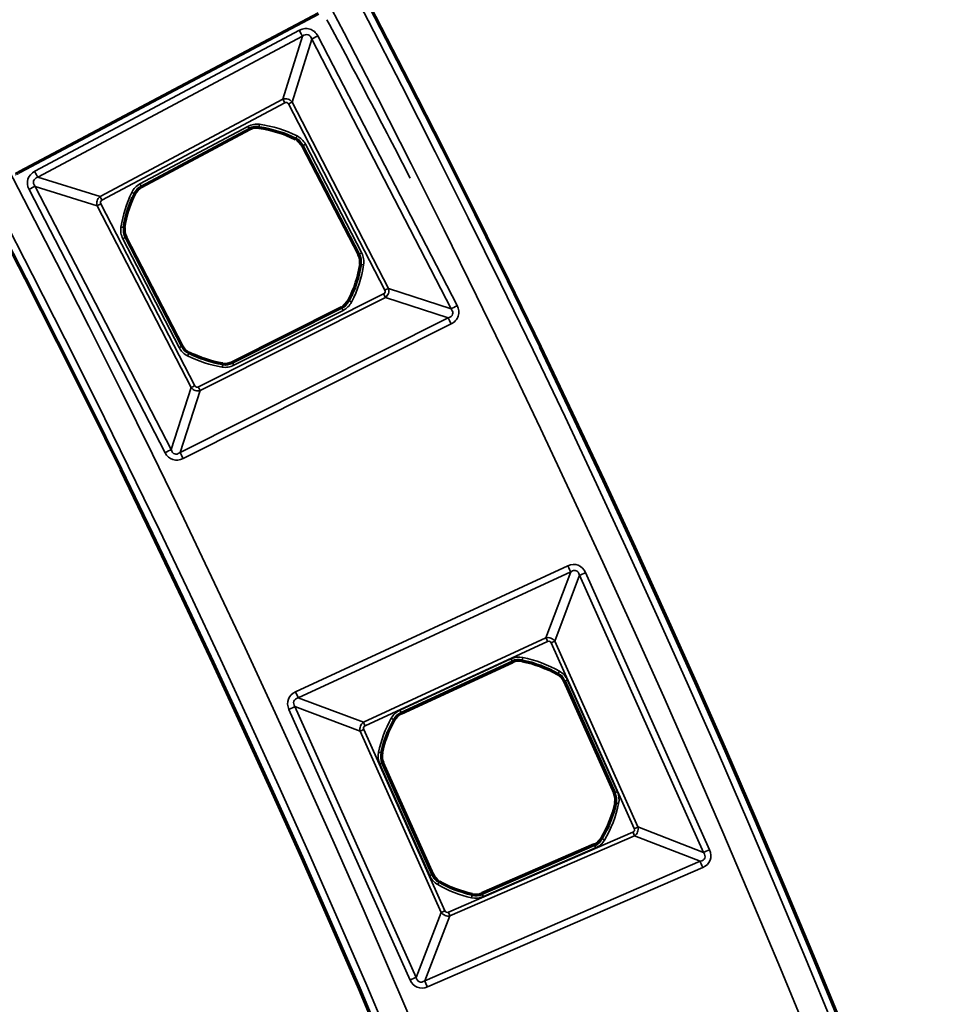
# Model space of a CAD drawing. Header units: millimetres. Extents: x -1503 to 2224, y -4278 to 2541.
# Tile 40 of 50: x 961 to 1020, y -2988 to -2926. Entities that reach past the tile are written whole.
import ezdxf

# ---------------------------------------------------------------- set-up
doc = ezdxf.new("R2010")
doc.units = ezdxf.units.MM
doc.header["$LTSCALE"] = 0.75
doc.layers.add('Visible', color=7, linetype='Continuous', lineweight=70)
doc.layers.add('Visible Narrow', color=7, linetype='Continuous', lineweight=35)

msp = doc.modelspace()

# ---------------------------------------------------------------- linework, layer by layer
at = {"layer": 'Visible', "extrusion": (-7.30938e-29, -5.96856e-13, -1)}
for p, q in [((980.151, -2925.871, 28.1), (961.417, -2935.796, 28.1)), ((969.055, -2936.724, 22.2), (975.824, -2933.12, 22.2)), ((979.152, -2934.157, 22.2), (982.676, -2940.969, 22.2)), ((971.594, -2946.704, 22.2), (968.068, -2939.889, 22.2)), ((981.599, -2944.285, 22.2), (974.746, -2947.727, 22.2)), ((985.339, -2969.704, 22.2), (992.301, -2966.488, 22.2)), ((995.566, -2967.711, 22.2), (998.699, -2974.71, 22.2)), ((987.311, -2979.811, 22.2), (984.176, -2972.808, 22.2)), ((997.437, -2977.96, 22.2), (990.401, -2981.01, 22.2))]:
    msp.add_line(p, q, dxfattribs=at)
for radius in [763.5, 736.5]:
    msp.add_circle((-305.848, -3277.763, -27.4), radius, dxfattribs=at)
at = {"layer": 'Visible'}
for centre, start, end in [((976.29, -2933.995, 22.2), 81.88175, 118.03341), ((978.272, -2934.613, 22.2), 27.35161, 63.50328), ((969.521, -2937.599, 22.2), 118.03341, 154.18507), ((968.949, -2939.433, 22.2), 171.18032, 207.35161), ((981.795, -2941.424, 22.2), 351.19995, 27.35161), ((981.154, -2943.399, 22.2), 296.66982, 332.82148), ((972.474, -2946.248, 22.2), 207.35161, 243.52291), ((974.301, -2946.841, 22.2), 260.51815, 296.66982), ((992.717, -2967.387, 22.2), 78.64723, 114.79889), ((994.661, -2968.116, 22.2), 24.1171, 60.26876), ((985.755, -2970.604, 22.2), 114.79889, 150.95056), ((985.081, -2972.403, 22.2), 167.9458, 204.1171), ((997.794, -2975.115, 22.2), 347.96543, 24.1171), ((997.043, -2977.051, 22.2), 293.4353, 329.58696), ((988.216, -2979.406, 22.2), 204.1171, 240.28839), ((990.007, -2980.101, 22.2), 257.28364, 293.4353)]:
    msp.add_arc(centre, 0.991, start, end, dxfattribs=at)
at = {"layer": 'Visible', "extrusion": (-7.30938e-29, -5.96856e-13, -1)}
for centre, start, end in [((-975.372, -2940.43, -22.2), 98.11825, 116.49672), ((-975.372, -2940.43, -22.2), 8.81968, 25.81493), ((-975.372, -2940.43, -22.2), 188.80005, 207.17852), ((-975.372, -2940.43, -22.2), 279.48185, 296.47709), ((-991.437, -2973.76, -22.2), 101.35277, 119.73124), ((-991.437, -2973.76, -22.2), 12.0542, 29.04944), ((-991.437, -2973.76, -22.2), 192.03457, 210.41304), ((-991.437, -2973.76, -22.2), 282.71636, 299.71161)]:
    msp.add_arc(centre, 7.491, start, end, dxfattribs=at)
at = {"layer": 'Visible', "extrusion": (0.46815, -0.883649, 8.78127e-07)}
msp.add_arc((-524.836, 27.797, 3044.301), 0.3, 89.99942, 179.99941, dxfattribs=at)
at = {"layer": 'Visible Narrow', "extrusion": (-7.30938e-29, -5.96856e-13, -1)}
for p, q in [((962.358, -2935.755, 27.7), (978.951, -2926.92, 27.7)), ((979.15, -2927.294, 27.466), (962.557, -2936.129, 27.466)), ((977.921, -2931.239, 22.84), (979.15, -2927.294, 27.466)), ((979.725, -2927.473, 27.466), (978.496, -2931.418, 22.84)), ((988.462, -2944.364, 27.466), (979.725, -2927.473, 27.466)), ((980.101, -2927.278, 27.7), (988.839, -2944.169, 27.7)), ((966.455, -2937.344, 22.84), (977.921, -2931.239, 22.84)), ((978.04, -2931.463, 22.7), (966.575, -2937.568, 22.7)), ((984.306, -2943.204, 22.7), (978.27, -2931.535, 22.7)), ((978.496, -2931.418, 22.84), (984.532, -2943.088, 22.84)), ((968.958, -2936.543, 22.7), (975.727, -2932.939, 22.7)), ((975.821, -2933.115, 22.503), (969.052, -2936.72, 22.503)), ((975.824, -2933.12, 22.2), (975.821, -2933.115, 22.503)), ((976.431, -2933.009, 22.503), (976.43, -2933.014, 22.2)), ((978.714, -2933.726, 22.2), (978.717, -2933.721, 22.503)), ((979.157, -2934.155, 22.503), (979.152, -2934.157, 22.2)), ((982.681, -2940.967, 22.503), (979.157, -2934.155, 22.503)), ((979.335, -2934.063, 22.7), (982.858, -2940.875, 22.7)), ((962.557, -2936.129, 27.466), (966.455, -2937.344, 22.84)), ((970.536, -2953.385, 27.7), (962.004, -2936.892, 27.7)), ((966.278, -2937.912, 22.84), (962.38, -2936.697, 27.466)), ((962.38, -2936.697, 27.466), (970.912, -2953.191, 27.466)), ((969.052, -2936.72, 22.503), (969.055, -2936.724, 22.2)), ((968.628, -2937.168, 22.2), (968.623, -2937.165, 22.503)), ((972.173, -2949.307, 22.84), (966.278, -2937.912, 22.84)), ((966.504, -2937.795, 22.7), (972.398, -2949.19, 22.7)), ((967.964, -2939.281, 22.503), (967.969, -2939.281, 22.2)), ((971.411, -2946.798, 22.7), (967.886, -2939.983, 22.7)), ((968.068, -2939.889, 22.2), (968.064, -2939.891, 22.503)), ((968.064, -2939.891, 22.503), (971.589, -2946.706, 22.503)), ((982.676, -2940.969, 22.2), (982.681, -2940.967, 22.503)), ((982.78, -2941.577, 22.503), (982.775, -2941.576, 22.2)), ((984.532, -2943.088, 22.84), (988.462, -2944.364, 27.466)), ((972.625, -2949.264, 22.7), (984.232, -2943.434, 22.7)), ((984.346, -2943.661, 22.84), (972.739, -2949.491, 22.84)), ((988.276, -2944.937, 27.466), (984.346, -2943.661, 22.84)), ((974.748, -2947.732, 22.503), (981.602, -2944.289, 22.503)), ((981.602, -2944.289, 22.503), (981.599, -2944.285, 22.2)), ((982.036, -2943.852, 22.2), (982.041, -2943.854, 22.503)), ((971.478, -2953.375, 27.466), (988.276, -2944.937, 27.466)), ((981.691, -2944.468, 22.7), (974.838, -2947.91, 22.7)), ((988.466, -2945.315, 27.7), (971.668, -2953.753, 27.7)), ((971.589, -2946.706, 22.503), (971.594, -2946.704, 22.2)), ((972.032, -2947.136, 22.2), (972.03, -2947.14, 22.503)), ((974.137, -2947.824, 22.503), (974.138, -2947.819, 22.2)), ((974.746, -2947.727, 22.2), (974.748, -2947.732, 22.503)), ((970.912, -2953.191, 27.466), (972.173, -2949.307, 22.84)), ((972.739, -2949.491, 22.84), (971.478, -2953.375, 27.466)), ((978.706, -2968.369, 27.7), (995.782, -2960.479, 27.7)), ((995.957, -2960.857, 27.478), (978.88, -2968.747, 27.478)), ((994.408, -2964.99, 22.833), (995.957, -2960.857, 27.478)), ((996.89, -2960.894, 27.7), (1004.666, -2978.263, 27.7)), ((996.511, -2961.064, 27.478), (994.962, -2965.197, 22.833)), ((1004.286, -2978.433, 27.478), (996.511, -2961.064, 27.478)), ((982.964, -2970.277, 22.833), (994.408, -2964.99, 22.833)), ((994.513, -2965.216, 22.7), (983.069, -2970.503, 22.7)), ((999.944, -2976.937, 22.7), (994.734, -2965.299, 22.7)), ((994.962, -2965.197, 22.833), (1000.172, -2976.835, 22.833)), ((985.253, -2969.518, 22.7), (992.215, -2966.301, 22.7)), ((992.299, -2966.483, 22.503), (985.337, -2969.699, 22.503)), ((992.301, -2966.488, 22.2), (992.299, -2966.483, 22.503)), ((992.913, -2966.41, 22.503), (992.912, -2966.415, 22.2)), ((995.152, -2967.255, 22.2), (995.155, -2967.25, 22.503)), ((995.57, -2967.709, 22.503), (995.566, -2967.711, 22.2)), ((998.704, -2974.708, 22.503), (995.57, -2967.709, 22.503)), ((995.753, -2967.627, 22.7), (998.887, -2974.627, 22.7)), ((978.88, -2968.747, 27.478), (982.964, -2970.277, 22.833)), ((985.888, -2986.424, 27.7), (978.296, -2969.464, 27.7)), ((982.759, -2970.824, 22.833), (978.675, -2969.294, 27.478)), ((978.675, -2969.294, 27.478), (986.268, -2986.254, 27.478)), ((984.888, -2970.123, 22.2), (984.884, -2970.12, 22.503)), ((985.337, -2969.699, 22.503), (985.339, -2969.704, 22.2)), ((987.847, -2982.188, 22.833), (982.759, -2970.824, 22.833)), ((982.987, -2970.722, 22.7), (988.075, -2982.087, 22.7)), ((984.106, -2972.195, 22.503), (984.111, -2972.196, 22.2)), ((987.124, -2979.895, 22.7), (983.989, -2972.892, 22.7)), ((984.176, -2972.808, 22.2), (984.171, -2972.81, 22.503)), ((984.171, -2972.81, 22.503), (987.306, -2979.813, 22.503)), ((998.699, -2974.71, 22.2), (998.704, -2974.708, 22.503)), ((998.769, -2975.323, 22.503), (998.764, -2975.322, 22.2)), ((1000.172, -2976.835, 22.833), (1004.286, -2978.433, 27.478)), ((988.292, -2982.171, 22.7), (999.859, -2977.158, 22.7)), ((999.958, -2977.386, 22.833), (988.392, -2982.4, 22.833)), ((997.898, -2977.553, 22.2), (997.902, -2977.555, 22.503)), ((1004.072, -2978.984, 27.478), (999.958, -2977.386, 22.833)), ((990.403, -2981.015, 22.503), (997.439, -2977.965, 22.503)), ((997.519, -2978.149, 22.7), (990.482, -2981.199, 22.7)), ((997.439, -2977.965, 22.503), (997.437, -2977.96, 22.2)), ((986.813, -2986.466, 27.478), (1004.072, -2978.984, 27.478)), ((1004.237, -2979.366, 27.7), (986.978, -2986.847, 27.7)), ((987.306, -2979.813, 22.503), (987.311, -2979.811, 22.2)), ((987.724, -2980.267, 22.2), (987.722, -2980.271, 22.503)), ((989.787, -2981.073, 22.503), (989.788, -2981.068, 22.2)), ((990.401, -2981.01, 22.2), (990.403, -2981.015, 22.503)), ((986.268, -2986.254, 27.478), (987.847, -2982.188, 22.833)), ((988.392, -2982.4, 22.833), (986.813, -2986.466, 27.478))]:
    msp.add_line(p, q, dxfattribs=at)
for radius in [763, 761.3, 738.7, 737]:
    msp.add_circle((-305.848, -3277.763, -27.9), radius, dxfattribs=at)
at = {"layer": 'Visible Narrow'}
for centre, radius, start, end in [((393.154, -3241.599, 27.7), 666.803, 27.260845, 28.223847), ((976.29, -2933.995, 22.503), 0.997, 81.88175, 118.03341), ((975.372, -2940.43, 22.503), 7.497, 63.50328, 81.88175), ((978.272, -2934.613, 22.503), 0.997, 27.35161, 63.50328), ((969.521, -2937.599, 22.503), 0.997, 118.03341, 154.18507), ((975.372, -2940.43, 22.503), 7.497, 154.18507, 171.18032), ((968.949, -2939.433, 22.503), 0.997, 171.18032, 207.35161), ((981.795, -2941.424, 22.503), 0.997, 351.19995, 27.35161), ((975.372, -2940.43, 22.503), 7.497, 332.82148, 351.19995), ((981.154, -2943.399, 22.503), 0.997, 296.66982, 332.82148), ((972.474, -2946.248, 22.503), 0.997, 207.35161, 243.52291), ((975.372, -2940.43, 22.503), 7.497, 243.52291, 260.51815), ((974.301, -2946.841, 22.503), 0.997, 260.51815, 296.66982), ((992.717, -2967.387, 22.503), 0.997, 78.64723, 114.79889), ((991.437, -2973.76, 22.503), 7.497, 60.26876, 78.64723), ((994.661, -2968.116, 22.503), 0.997, 24.1171, 60.26876), ((991.437, -2973.76, 22.503), 7.497, 150.95056, 167.9458), ((985.755, -2970.604, 22.503), 0.997, 114.79889, 150.95056), ((985.081, -2972.403, 22.503), 0.997, 167.9458, 204.1171), ((997.794, -2975.115, 22.503), 0.997, 347.96543, 24.1171), ((991.437, -2973.76, 22.503), 7.497, 329.58696, 347.96543), ((997.043, -2977.051, 22.503), 0.997, 293.4353, 329.58696), ((988.216, -2979.406, 22.503), 0.997, 204.1171, 240.28839), ((991.437, -2973.76, 22.503), 7.497, 240.28839, 257.28364), ((990.007, -2980.101, 22.503), 0.997, 257.28364, 293.4353)]:
    msp.add_arc(centre, radius, start, end, dxfattribs=at)
at = {"layer": 'Visible Narrow', "extrusion": (0.882674, 0.469986, -2.75597e-13)}
msp.add_arc((-3043.609, 27.2, -511.518), 0.5, 90, 147.87327, dxfattribs=at)
at = {"layer": 'Visible Narrow', "extrusion": (-0.45945, 0.888204, -5.69959e-13)}
msp.add_arc((474.408, 27.2, -3050.327), 0.5, 32.12673, 90, dxfattribs=at)
at = {"layer": 'Visible Narrow', "extrusion": (-0.882674, -0.469986, 2.72021e-13)}
msp.add_arc((3047.191, 23, 514.458), 0.3, 212.12673, 270, dxfattribs=at)
at = {"layer": 'Visible Narrow', "extrusion": (-0.45945, 0.888204, -5.26327e-13)}
msp.add_arc((477.99, 23, -3053.266), 0.3, 212.12673, 270, dxfattribs=at)
at = {"layer": 'Visible Narrow', "extrusion": (-7.30938e-29, -5.96856e-13, -1)}
for centre, radius, start, end in [((-976.29, -2933.995, -22.7), 1.197, 61.96659, 98.11825), ((-975.372, -2940.43, -22.7), 7.697, 98.11825, 116.49672), ((-978.272, -2934.613, -22.7), 1.197, 116.49672, 152.64839), ((-969.521, -2937.599, -22.7), 1.197, 25.81493, 61.96659), ((-975.372, -2940.43, -22.7), 7.697, 8.81968, 25.81493), ((-968.949, -2939.433, -22.7), 1.197, 332.64839, 8.81968), ((-981.795, -2941.424, -22.7), 1.197, 152.64839, 188.80005), ((-975.372, -2940.43, -22.7), 7.697, 188.80005, 207.17852), ((-981.154, -2943.399, -22.7), 1.197, 207.17852, 243.33018), ((-972.474, -2946.248, -22.7), 1.197, 296.47709, 332.64839), ((-975.372, -2940.43, -22.7), 7.697, 279.48185, 296.47709), ((-974.301, -2946.841, -22.7), 1.197, 243.33018, 279.48185), ((-992.717, -2967.387, -22.7), 1.197, 65.20111, 101.35277), ((-991.437, -2973.76, -22.7), 7.697, 101.35277, 119.73124), ((-994.661, -2968.116, -22.7), 1.197, 119.73124, 155.8829), ((-985.755, -2970.604, -22.7), 1.197, 29.04944, 65.20111), ((-991.437, -2973.76, -22.7), 7.697, 12.0542, 29.04944), ((-985.081, -2972.403, -22.7), 1.197, 335.8829, 12.0542), ((-997.794, -2975.115, -22.7), 1.197, 155.8829, 192.03457), ((-991.437, -2973.76, -22.7), 7.697, 192.03457, 210.41304), ((-997.043, -2977.051, -22.7), 1.197, 210.41304, 246.5647), ((-988.216, -2979.406, -22.7), 1.197, 299.71161, 335.8829), ((-991.437, -2973.76, -22.7), 7.697, 282.71636, 299.71161), ((-990.007, -2980.101, -22.7), 1.197, 246.5647, 282.71636)]:
    msp.add_arc(centre, radius, start, end, dxfattribs=at)
at = {"layer": 'Visible Narrow', "extrusion": (0.882674, 0.469986, -2.83277e-13)}
msp.add_arc((-3047.407, 22.5, -517.192), 0.2, 90, 179, dxfattribs=at)
at = {"layer": 'Visible Narrow', "extrusion": (0.989979, -0.141217, 1.10634e-13)}
msp.add_arc((-2765.528, 22.5, 1380.835), 0.2, 90, 179, dxfattribs=at)
at = {"layer": 'Visible Narrow', "extrusion": (0.89496, -0.446147, 2.51717e-13)}
msp.add_arc((-2188.711, 22.5, 2184.782), 0.2, 90, 179, dxfattribs=at)
at = {"layer": 'Visible Narrow', "extrusion": (0.45945, -0.888204, 4.86349e-13)}
msp.add_arc((-478.206, 22.5, 3056.001), 0.2, 90, 179, dxfattribs=at)
at = {"layer": 'Visible Narrow', "extrusion": (0.882674, 0.469986, -2.64546e-13)}
msp.add_arc((-3043.609, 27.2, -530.317), 0.5, 90, 147.87327, dxfattribs=at)
at = {"layer": 'Visible Narrow', "extrusion": (-0.45945, 0.888204, -4.76279e-13)}
msp.add_arc((494.899, 27.2, -3050.55), 0.5, 90, 147.87327, dxfattribs=at)
at = {"layer": 'Visible Narrow', "extrusion": (0.882674, 0.469986, -2.80514e-13)}
msp.add_arc((-3047.407, 22.5, -524.861), 0.2, 90, 179, dxfattribs=at)
at = {"layer": 'Visible Narrow', "extrusion": (-0.882674, -0.469986, 2.75213e-13)}
msp.add_arc((3047.191, 23, 527.447), 0.3, 212.12673, 270, dxfattribs=at)
at = {"layer": 'Visible Narrow', "extrusion": (0.435466, 0.900205, -5.20196e-13)}
msp.add_arc((-2150.795, 22.5, -2222.25), 0.2, 90, 179, dxfattribs=at)
at = {"layer": 'Visible Narrow', "extrusion": (-0.45945, 0.888204, -5.59942e-13)}
msp.add_arc((491.317, 23, -3053.421), 0.3, 270, 327.87327, dxfattribs=at)
at = {"layer": 'Visible Narrow', "extrusion": (0.153325, 0.988176, -5.75371e-13)}
msp.add_arc((-1406.985, 22.5, -2756.112), 0.2, 90, 179, dxfattribs=at)
at = {"layer": 'Visible Narrow', "extrusion": (-0.45945, 0.888204, -5.3013e-13)}
msp.add_arc((491.095, 22.5, -3055.999), 0.2, 90, 179, dxfattribs=at)
at = {"layer": 'Visible Narrow', "extrusion": (-0.45945, 0.888204, -5.27799e-13)}
msp.add_arc((478.206, 22.5, -3063.67), 0.2, 1, 90, dxfattribs=at)
at = {"layer": 'Visible Narrow', "extrusion": (0.152987, 0.988228, -6.09708e-13)}
msp.add_arc((-1421.433, 22.5, -2756.597), 0.2, 1, 90, dxfattribs=at)
at = {"layer": 'Visible Narrow', "extrusion": (-0.45945, 0.888204, -5.2741e-13)}
msp.add_arc((477.99, 23, -3066.405), 0.3, 212.12673, 270, dxfattribs=at)
at = {"layer": 'Visible Narrow', "extrusion": (-0.893608, -0.448848, 2.76818e-13)}
msp.add_arc((3072.047, 23, 441.638), 0.3, 270, 327.87327, dxfattribs=at)
at = {"layer": 'Visible Narrow', "extrusion": (0.893608, 0.448848, -2.70403e-13)}
msp.add_arc((-3071.831, 22.5, -444.372), 0.2, 1, 90, dxfattribs=at)
at = {"layer": 'Visible Narrow', "extrusion": (0.456764, 0.889588, -5.182e-13)}
msp.add_arc((-2218.459, 22.5, -2170.255), 0.2, 1, 90, dxfattribs=at)
at = {"layer": 'Visible Narrow', "extrusion": (-0.45945, 0.888204, -5.69903e-13)}
msp.add_arc((474.408, 27.2, -3069.344), 0.5, 32.12673, 90, dxfattribs=at)
at = {"layer": 'Visible Narrow', "extrusion": (0.893608, 0.448848, -2.78944e-13)}
msp.add_arc((-3075.629, 27.2, -438.698), 0.5, 32.12673, 90, dxfattribs=at)
at = {"layer": 'Visible Narrow', "extrusion": (0.45945, -0.888204, 5.31504e-13)}
msp.add_arc((-491.095, 22.5, 3063.672), 0.2, 1, 90, dxfattribs=at)
at = {"layer": 'Visible Narrow', "extrusion": (0.895113, -0.44584, 2.95226e-13)}
msp.add_arc((-2204.853, 22.5, 2184.029), 0.2, 1, 90, dxfattribs=at)
at = {"layer": 'Visible Narrow', "extrusion": (0.986338, -0.164735, 1.09297e-13)}
msp.add_arc((-2747.276, 22.5, 1446.438), 0.2, 1, 90, dxfattribs=at)
at = {"layer": 'Visible Narrow', "extrusion": (0.893608, 0.448848, -2.73589e-13)}
msp.add_arc((-3071.831, 22.5, -452.041), 0.2, 1, 90, dxfattribs=at)
at = {"layer": 'Visible Narrow', "extrusion": (-0.45945, 0.888204, -4.11504e-13)}
msp.add_arc((491.317, 23, -3066.25), 0.3, 270, 327.87327, dxfattribs=at)
at = {"layer": 'Visible Narrow', "extrusion": (-0.893608, -0.448848, 2.64207e-13)}
msp.add_arc((3072.047, 23, 454.627), 0.3, 270, 327.87327, dxfattribs=at)
at = {"layer": 'Visible Narrow', "extrusion": (-0.45945, 0.888204, -4.75903e-13)}
msp.add_arc((494.899, 27.2, -3069.12), 0.5, 90, 147.87327, dxfattribs=at)
at = {"layer": 'Visible Narrow', "extrusion": (0.893608, 0.448848, -2.88964e-13)}
msp.add_arc((-3075.629, 27.2, -457.497), 0.5, 32.12673, 90, dxfattribs=at)
at = {"layer": 'Visible Narrow', "extrusion": (0.907786, 0.419435, -2.56998e-13)}
msp.add_arc((-3105.146, 27.2, -337.77), 0.5, 90, 146.25909, dxfattribs=at)
at = {"layer": 'Visible Narrow', "extrusion": (-0.408603, 0.912712, -5.46562e-13)}
msp.add_arc((299.956, 27.2, -3109.777), 0.5, 33.74091, 90, dxfattribs=at)
at = {"layer": 'Visible Narrow', "extrusion": (-0.907786, -0.419435, 2.4579e-13)}
msp.add_arc((3108.913, 23, 340.91), 0.3, 213.74091, 270, dxfattribs=at)
at = {"layer": 'Visible Narrow', "extrusion": (-0.408603, 0.912712, -4.90773e-13)}
msp.add_arc((303.723, 23, -3112.916), 0.3, 213.74091, 270, dxfattribs=at)
at = {"layer": 'Visible Narrow', "extrusion": (-0.907786, -0.419435, 2.50673e-13)}
msp.add_arc((3108.935, 22.5, 343.451), 0.2, 1, 90, dxfattribs=at)
at = {"layer": 'Visible Narrow', "extrusion": (-0.980434, 0.196849, -1.44142e-13)}
msp.add_arc((2712.715, 22.5, -1557.421), 0.2, 1, 90, dxfattribs=at)
at = {"layer": 'Visible Narrow', "extrusion": (-0.868361, 0.495932, -3.03952e-13)}
msp.add_arc((2082.916, 22.5, -2335.709), 0.2, 1, 90, dxfattribs=at)
at = {"layer": 'Visible Narrow', "extrusion": (-0.408603, 0.912712, -5.54908e-13)}
msp.add_arc((303.745, 22.5, -3115.457), 0.2, 1, 90, dxfattribs=at)
at = {"layer": 'Visible Narrow', "extrusion": (0.907786, 0.419435, -2.62941e-13)}
msp.add_arc((-3105.146, 27.2, -356.581), 0.5, 90, 146.25909, dxfattribs=at)
at = {"layer": 'Visible Narrow', "extrusion": (-0.408603, 0.912712, -5.6264e-13)}
msp.add_arc((320.429, 27.2, -3110.001), 0.5, 90, 146.25909, dxfattribs=at)
at = {"layer": 'Visible Narrow', "extrusion": (0.907786, 0.419435, -2.56779e-13)}
msp.add_arc((-3108.935, 22.5, -351.12), 0.2, 90, 179, dxfattribs=at)
at = {"layer": 'Visible Narrow', "extrusion": (0.485564, 0.874201, -5.43509e-13)}
msp.add_arc((-2302.97, 22.5, -2118.258), 0.2, 90, 179, dxfattribs=at)
at = {"layer": 'Visible Narrow', "extrusion": (-0.408603, 0.912712, -6.03946e-13)}
msp.add_arc((316.661, 23, -3113.066), 0.3, 270, 326.25909, dxfattribs=at)
at = {"layer": 'Visible Narrow', "extrusion": (-0.907786, -0.419435, 2.57309e-13)}
msp.add_arc((3108.913, 23, 353.516), 0.3, 213.74091, 270, dxfattribs=at)
at = {"layer": 'Visible Narrow', "extrusion": (0.208837, 0.97795, -6.08884e-13)}
msp.add_arc((-1582.911, 22.5, -2701.142), 0.2, 90, 179, dxfattribs=at)
at = {"layer": 'Visible Narrow', "extrusion": (-0.408603, 0.912712, -5.44444e-13)}
msp.add_arc((316.634, 22.5, -3115.455), 0.2, 90, 179, dxfattribs=at)
at = {"layer": 'Visible Narrow', "extrusion": (-0.408603, 0.912712, -5.27457e-13)}
msp.add_arc((303.745, 22.5, -3123.126), 0.2, 1, 90, dxfattribs=at)
at = {"layer": 'Visible Narrow', "extrusion": (0.208502, 0.978022, -5.87396e-13)}
msp.add_arc((-1597.378, 22.5, -2701.686), 0.2, 1, 90, dxfattribs=at)
at = {"layer": 'Visible Narrow', "extrusion": (-0.408603, 0.912712, -5.48199e-13)}
msp.add_arc((303.723, 23, -3125.667), 0.3, 213.74091, 270, dxfattribs=at)
at = {"layer": 'Visible Narrow', "extrusion": (0.50623, 0.862399, -5.25443e-13)}
msp.add_arc((-2368.117, 22.5, -2062.671), 0.2, 1, 90, dxfattribs=at)
at = {"layer": 'Visible Narrow', "extrusion": (-0.91751, -0.397713, 2.40715e-13)}
for centre in [(3129.228, 23, 266.675), (3129.228, 23, 279.281)]:
    msp.add_arc(centre, 0.3, 270, 326.25909, dxfattribs=at)
at = {"layer": 'Visible Narrow', "extrusion": (0.91751, 0.397713, -2.39764e-13)}
msp.add_arc((-3129.207, 22.5, -269.216), 0.2, 1, 90, dxfattribs=at)
at = {"layer": 'Visible Narrow', "extrusion": (-0.408603, 0.912712, -5.37902e-13)}
msp.add_arc((299.956, 27.2, -3128.806), 0.5, 33.74091, 90, dxfattribs=at)
at = {"layer": 'Visible Narrow', "extrusion": (0.91751, 0.397713, -2.29606e-13)}
msp.add_arc((-3132.996, 27.2, -263.536), 0.5, 33.74091, 90, dxfattribs=at)
at = {"layer": 'Visible Narrow', "extrusion": (-0.408603, 0.912712, -5.66797e-13)}
msp.add_arc((316.634, 22.5, -3123.128), 0.2, 90, 179, dxfattribs=at)
at = {"layer": 'Visible Narrow', "extrusion": (-0.868531, 0.495635, -2.87049e-13)}
msp.add_arc((2099.109, 22.5, -2334.993), 0.2, 90, 179, dxfattribs=at)
at = {"layer": 'Visible Narrow', "extrusion": (-0.975472, 0.220125, -1.40453e-13)}
msp.add_arc((2690.276, 22.5, -1621.717), 0.2, 90, 179, dxfattribs=at)
at = {"layer": 'Visible Narrow', "extrusion": (-0.91751, -0.397713, 2.40153e-13)}
msp.add_arc((3129.207, 22.5, 276.885), 0.2, 90, 179, dxfattribs=at)
at = {"layer": 'Visible Narrow', "extrusion": (-0.408603, 0.912712, -5.37255e-13)}
msp.add_arc((316.661, 23, -3125.517), 0.3, 270, 326.25909, dxfattribs=at)
at = {"layer": 'Visible Narrow', "extrusion": (-0.408603, 0.912712, -5.46852e-13)}
msp.add_arc((320.429, 27.2, -3128.583), 0.5, 90, 146.25909, dxfattribs=at)
at = {"layer": 'Visible Narrow', "extrusion": (0.91751, 0.397713, -2.2955e-13)}
msp.add_arc((-3132.996, 27.2, -282.347), 0.5, 33.74091, 90, dxfattribs=at)
at = {"layer": 'Visible Narrow', "extrusion": (-0.583283, 0.023164, -0.811939)}
msp.add_ellipse((984.236, -2943.276, 23.048), major_axis=(-0.035, 0.456, 0.038), ratio=0.874576, start_param=1.242877, end_param=1.332151, dxfattribs=at)
at = {"layer": 'Visible Narrow', "extrusion": (-0.309472, 0.100489, 0.945584)}
msp.add_ellipse((987.819, -2944.406, 27.26), major_axis=(0.731, -0.306, 0.272), ratio=0.504167, start_param=0.660459, end_param=0.75042, dxfattribs=at)
at = {"layer": 'Visible Narrow', "extrusion": (0.024411, 0.580065, -0.814204)}
msp.add_ellipse((972.556, -2949.195, 23.046), major_axis=(0.454, 0.035, 0.039), ratio=0.872448, start_param=1.254532, end_param=1.331466, dxfattribs=at)
at = {"layer": 'Visible Narrow', "extrusion": (0.11011, 0.298676, 0.947981)}
msp.add_ellipse((971.373, -2952.918, 27.334), major_axis=(-0.292, -0.532, 0.202), ratio=0.602041, start_param=0.859265, end_param=0.946196, dxfattribs=at)
at = {"layer": 'Visible Narrow', "extrusion": (-0.360142, 0.139862, -0.922354)}
msp.add_ellipse((999.767, -2976.982, 22.969), major_axis=(-0.046, 0.46, 0.088), ratio=0.958702, start_param=1.402661, end_param=1.431737, dxfattribs=at)
at = {"layer": 'Visible Narrow', "extrusion": (-0.299001, 0.116118, 0.947161)}
msp.add_ellipse((1003.415, -2978.412, 27.2), major_axis=(0.948, -0.368, 0.344), ratio=0.465634, start_param=0.606215, end_param=0.632904, dxfattribs=at)
at = {"layer": 'Visible Narrow', "extrusion": (0.139192, 0.358417, -0.923127)}
msp.add_ellipse((988.248, -2981.994, 22.969), major_axis=(0.461, 0.036, 0.083), ratio=0.958706, start_param=1.386778, end_param=1.403566, dxfattribs=at)
at = {"layer": 'Visible Narrow', "extrusion": (0.116468, 0.299902, 0.946834)}
msp.add_ellipse((986.836, -2985.598, 27.2), major_axis=(-0.365, -0.939, 0.342), ratio=0.469981, start_param=0.608839, end_param=0.624247, dxfattribs=at)
at = {"layer": 'Visible Narrow'}
for points, knots in [([(978.951, -2926.92, 27.7), (979.167, -2926.805, 27.7), (979.401, -2926.777, 27.7), (979.606, -2926.841, 27.7), (979.812, -2926.905, 27.7), (979.988, -2927.06, 27.7), (980.101, -2927.278, 27.7)], [0, 0, 0, 0, 0.5, 0.5, 0.5, 1, 1, 1, 1]), ([(979.725, -2927.473, 27.466), (979.68, -2927.325, 27.51), (979.597, -2927.228, 27.533), (979.496, -2927.197, 27.533), (979.39, -2927.164, 27.533), (979.266, -2927.202, 27.508), (979.15, -2927.294, 27.466)], [0, 0, 0, 0, 0.489979, 0.489979, 0.489979, 1, 1, 1, 1]), ([(977.921, -2931.239, 22.84), (978.019, -2931.204, 22.815), (978.132, -2931.201, 22.8), (978.238, -2931.234, 22.8), (978.339, -2931.265, 22.8), (978.432, -2931.33, 22.814), (978.496, -2931.418, 22.84)], [0, 0, 0, 0, 0.509704, 0.509704, 0.509704, 1, 1, 1, 1]), ([(978.04, -2931.463, 22.7), (978.083, -2931.44, 22.7), (978.13, -2931.434, 22.7), (978.212, -2931.46, 22.7), (978.247, -2931.491, 22.7), (978.27, -2931.535, 22.7)], [0, 0, 0, 0, 0.5, 0.5, 1, 1, 1, 1]), ([(962.004, -2936.892, 27.7), (961.893, -2936.678, 27.7), (961.867, -2936.448, 27.7), (961.931, -2936.245, 27.7), (961.994, -2936.042, 27.7), (962.145, -2935.868, 27.7), (962.358, -2935.755, 27.7)], [0, 0, 0, 0, 0.5, 0.5, 0.5, 1, 1, 1, 1]), ([(962.557, -2936.129, 27.466), (962.414, -2936.175, 27.508), (962.32, -2936.257, 27.531), (962.288, -2936.357, 27.531), (962.256, -2936.461, 27.531), (962.292, -2936.582, 27.507), (962.38, -2936.697, 27.466)], [0, 0, 0, 0, 0.490158, 0.490158, 0.490158, 1, 1, 1, 1]), ([(966.278, -2937.912, 22.84), (966.245, -2937.814, 22.816), (966.242, -2937.703, 22.801), (966.275, -2937.599, 22.801), (966.306, -2937.499, 22.801), (966.369, -2937.407, 22.815), (966.455, -2937.344, 22.84)], [0, 0, 0, 0, 0.509581, 0.509581, 0.509581, 1, 1, 1, 1]), ([(966.504, -2937.795, 22.7), (966.482, -2937.752, 22.7), (966.477, -2937.706, 22.7), (966.489, -2937.666, 22.7), (966.502, -2937.625, 22.7), (966.532, -2937.59, 22.7), (966.575, -2937.568, 22.7)], [0, 0, 0, 0, 0.5, 0.5, 0.5, 1, 1, 1, 1]), ([(984.306, -2943.204, 22.7), (984.329, -2943.248, 22.7), (984.334, -2943.295, 22.7), (984.307, -2943.377, 22.7), (984.276, -2943.412, 22.7), (984.232, -2943.434, 22.7)], [0, 0, 0, 0, 0.5, 0.5, 1, 1, 1, 1]), ([(984.543, -2943.126, 22.831), (984.567, -2943.22, 22.811), (984.562, -2943.316, 22.8), (984.534, -2943.405, 22.8), (984.501, -2943.506, 22.8), (984.436, -2943.596, 22.814), (984.346, -2943.661, 22.84)], [0, 0, 0, 0, 0.467745, 0.467745, 0.467745, 1, 1, 1, 1]), ([(988.839, -2944.169, 27.7), (988.951, -2944.387, 27.7), (988.976, -2944.621, 27.7), (988.91, -2944.826, 27.7), (988.843, -2945.031, 27.7), (988.686, -2945.205, 27.7), (988.466, -2945.315, 27.7)], [0, 0, 0, 0, 0.5, 0.5, 0.5, 1, 1, 1, 1]), ([(988.276, -2944.937, 27.466), (988.428, -2944.892, 27.511), (988.522, -2944.812, 27.533), (988.555, -2944.711, 27.533), (988.584, -2944.622, 27.533), (988.565, -2944.518, 27.516), (988.494, -2944.409, 27.481)], [0, 0, 0, 0, 0.532431, 0.532431, 0.532431, 1, 1, 1, 1]), ([(972.625, -2949.264, 22.7), (972.582, -2949.285, 22.7), (972.536, -2949.29, 22.7), (972.455, -2949.264, 22.7), (972.421, -2949.233, 22.7), (972.398, -2949.19, 22.7)], [0, 0, 0, 0, 0.5, 0.5, 1, 1, 1, 1]), ([(972.706, -2949.5, 22.833), (972.612, -2949.524, 22.812), (972.515, -2949.52, 22.801), (972.426, -2949.491, 22.801), (972.327, -2949.458, 22.801), (972.237, -2949.395, 22.814), (972.173, -2949.307, 22.84)], [0, 0, 0, 0, 0.472166, 0.472166, 0.472166, 1, 1, 1, 1]), ([(971.668, -2953.753, 27.7), (971.453, -2953.861, 27.7), (971.223, -2953.884, 27.7), (971.021, -2953.818, 27.7), (970.819, -2953.753, 27.7), (970.646, -2953.599, 27.7), (970.536, -2953.385, 27.7)], [0, 0, 0, 0, 0.5, 0.5, 0.5, 1, 1, 1, 1]), ([(970.912, -2953.191, 27.466), (970.957, -2953.337, 27.509), (971.037, -2953.43, 27.531), (971.137, -2953.462, 27.531), (971.226, -2953.491, 27.531), (971.33, -2953.472, 27.514), (971.44, -2953.401, 27.479)], [0, 0, 0, 0, 0.52799, 0.52799, 0.52799, 1, 1, 1, 1]), ([(995.782, -2960.479, 27.7), (996.003, -2960.377, 27.7), (996.232, -2960.363, 27.7), (996.43, -2960.437, 27.7), (996.628, -2960.511, 27.7), (996.791, -2960.673, 27.7), (996.89, -2960.894, 27.7)], [0, 0, 0, 0, 0.5, 0.5, 0.5, 1, 1, 1, 1]), ([(996.511, -2961.064, 27.478), (996.475, -2960.914, 27.521), (996.4, -2960.812, 27.544), (996.303, -2960.776, 27.544), (996.231, -2960.749, 27.544), (996.149, -2960.757, 27.532), (996.066, -2960.794, 27.511), (996.03, -2960.809, 27.501), (995.993, -2960.831, 27.49), (995.957, -2960.857, 27.478)], [0, 0, 0, 0, 0.487675, 0.487675, 0.487675, 0.844749, 0.844749, 0.844749, 1, 1, 1, 1]), ([(994.408, -2964.99, 22.833), (994.506, -2964.963, 22.809), (994.617, -2964.966, 22.793), (994.719, -2965.004, 22.793), (994.816, -2965.04, 22.793), (994.903, -2965.109, 22.807), (994.962, -2965.197, 22.833)], [0, 0, 0, 0, 0.511253, 0.511253, 0.511253, 1, 1, 1, 1]), ([(994.513, -2965.216, 22.7), (994.557, -2965.196, 22.7), (994.603, -2965.193, 22.7), (994.642, -2965.207, 22.7), (994.682, -2965.222, 22.7), (994.714, -2965.255, 22.7), (994.734, -2965.299, 22.7)], [0, 0, 0, 0, 0.5, 0.5, 0.5, 1, 1, 1, 1]), ([(978.296, -2969.464, 27.7), (978.199, -2969.247, 27.7), (978.186, -2969.021, 27.7), (978.259, -2968.826, 27.7), (978.332, -2968.631, 27.7), (978.49, -2968.469, 27.7), (978.706, -2968.369, 27.7)], [0, 0, 0, 0, 0.5, 0.5, 0.5, 1, 1, 1, 1]), ([(978.88, -2968.747, 27.478), (978.734, -2968.783, 27.52), (978.636, -2968.858, 27.542), (978.6, -2968.954, 27.542), (978.562, -2969.054, 27.542), (978.593, -2969.176, 27.518), (978.675, -2969.294, 27.478)], [0, 0, 0, 0, 0.489074, 0.489074, 0.489074, 1, 1, 1, 1]), ([(982.759, -2970.824, 22.833), (982.734, -2970.728, 22.809), (982.737, -2970.618, 22.795), (982.775, -2970.518, 22.795), (982.811, -2970.422, 22.795), (982.878, -2970.336, 22.808), (982.964, -2970.277, 22.833)], [0, 0, 0, 0, 0.511399, 0.511399, 0.511399, 1, 1, 1, 1]), ([(982.987, -2970.722, 22.7), (982.968, -2970.679, 22.7), (982.965, -2970.634, 22.7), (982.98, -2970.595, 22.7), (982.994, -2970.556, 22.7), (983.026, -2970.523, 22.7), (983.069, -2970.503, 22.7)], [0, 0, 0, 0, 0.5, 0.5, 0.5, 1, 1, 1, 1]), ([(999.944, -2976.937, 22.7), (999.964, -2976.981, 22.7), (999.967, -2977.027, 22.7), (999.936, -2977.106, 22.7), (999.903, -2977.138, 22.7), (999.859, -2977.158, 22.7)], [0, 0, 0, 0, 0.5, 0.5, 1, 1, 1, 1]), ([(1000.175, -2976.848, 22.83), (1000.199, -2976.949, 22.806), (1000.19, -2977.053, 22.793), (1000.154, -2977.145, 22.793), (1000.116, -2977.242, 22.793), (1000.049, -2977.327, 22.807), (999.958, -2977.386, 22.833)], [0, 0, 0, 0, 0.489417, 0.489417, 0.489417, 1, 1, 1, 1]), ([(1004.666, -2978.263, 27.7), (1004.765, -2978.484, 27.7), (1004.777, -2978.714, 27.7), (1004.701, -2978.911, 27.7), (1004.624, -2979.108, 27.7), (1004.46, -2979.269, 27.7), (1004.237, -2979.366, 27.7)], [0, 0, 0, 0, 0.5, 0.5, 0.5, 1, 1, 1, 1]), ([(1004.072, -2978.984, 27.478), (1004.226, -2978.95, 27.522), (1004.325, -2978.877, 27.544), (1004.363, -2978.78, 27.544), (1004.399, -2978.687, 27.544), (1004.379, -2978.572, 27.524), (1004.297, -2978.449, 27.483)], [0, 0, 0, 0, 0.510681, 0.510681, 0.510681, 1, 1, 1, 1]), ([(988.384, -2982.402, 22.832), (988.283, -2982.426, 22.807), (988.179, -2982.417, 22.795), (988.086, -2982.381, 22.795), (987.99, -2982.344, 22.795), (987.906, -2982.278, 22.808), (987.847, -2982.188, 22.833)], [0, 0, 0, 0, 0.49387, 0.49387, 0.49387, 1, 1, 1, 1]), ([(988.292, -2982.171, 22.7), (988.249, -2982.19, 22.7), (988.204, -2982.192, 22.7), (988.126, -2982.162, 22.7), (988.094, -2982.13, 22.7), (988.075, -2982.087, 22.7)], [0, 0, 0, 0, 0.5, 0.5, 1, 1, 1, 1]), ([(986.268, -2986.254, 27.478), (986.303, -2986.404, 27.521), (986.376, -2986.5, 27.542), (986.472, -2986.537, 27.542), (986.565, -2986.573, 27.542), (986.68, -2986.553, 27.522), (986.804, -2986.472, 27.481)], [0, 0, 0, 0, 0.506208, 0.506208, 0.506208, 1, 1, 1, 1]), ([(986.978, -2986.847, 27.7), (986.76, -2986.942, 27.7), (986.534, -2986.952, 27.7), (986.34, -2986.877, 27.7), (986.146, -2986.801, 27.7), (985.986, -2986.641, 27.7), (985.888, -2986.424, 27.7)], [0, 0, 0, 0, 0.5, 0.5, 0.5, 1, 1, 1, 1])]:
    msp.add_open_spline(points, degree=3, knots=knots, dxfattribs=at)

doc.saveas('drawing.dxf')
